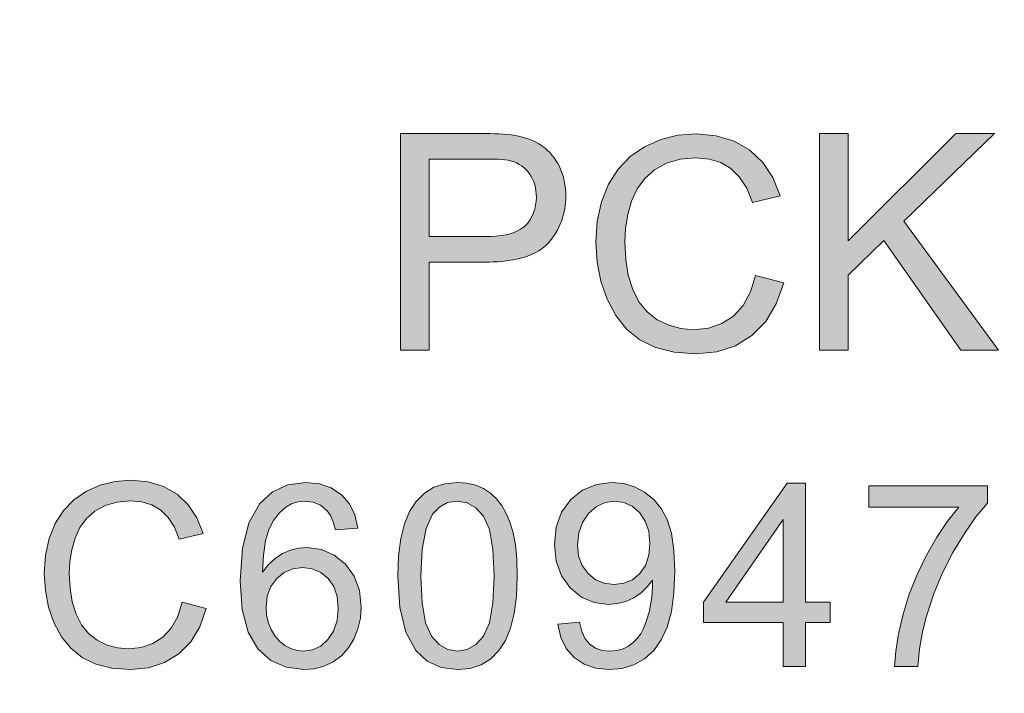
# Model space of a CAD drawing. Header units: inches. Extents: x 10161 to 10458, y -1741 to -1531.
# Tile 8 of 15: x 10329.58 to 10335.49, y -1628.66 to -1624.62. Entities that reach past the tile are written whole.
import ezdxf

# ---------------------------------------------------------------- set-up
doc = ezdxf.new("R2010")
doc.units = ezdxf.units.IN
doc.header["$MEASUREMENT"] = 0
doc.layers.add('66', color=1, linetype='Continuous', lineweight=13)
doc.layers.add('尺寸线', color=3, linetype='Continuous', lineweight=13)
doc.styles.add('romans-高2.5', font='romans.shx', dxfattribs={"width": 0.8, "height": 2.5})
doc.dimstyles.new('A4_0.5-Rev.1.1', dxfattribs={"dimtxt": 2.5, "dimasz": 2.5, "dimexe": 1, "dimexo": 0.3, "dimgap": 1, "dimtad": 1, "dimzin": 1, "dimdsep": 46, "dimtxsty": 'romans-高2.5', "dimcen": 1, "dimclrd": 256, "dimclre": 256, "dimclrt": 256, "dimadec": 1, "dimazin": 0, "dimtfac": 1, "dimtmove": 0, "dimatfit": 3, "dimfxl": 1, "dimtolj": 1, "dimtzin": 0, "dimlwd": -1, "dimlwe": -1, "dimarcsym": 0})

# ---------------------------------------------------------------- blocks, each defined once
blk = doc.blocks.new('*D5')
at = {"layer": 'Defpoints', "color": 0}
for p in [(10364.22, -1594.1121), (10308.22, -1650.1111), (10364.22, -1650.1111)]:
    blk.add_point(p, dxfattribs=at)
at = {"layer": '尺寸线'}
for p, q in [((10308.22, -1649.8111), (10308.22, -1593.1121)), ((10364.22, -1649.8111), (10364.22, -1593.1121)), ((10310.72, -1594.1121), (10361.72, -1594.1121))]:
    blk.add_line(p, q, dxfattribs=at)
for points in [[(10310.72, -1593.6954), (10310.72, -1594.5287), (10308.22, -1594.1121)], [(10361.72, -1593.6954), (10361.72, -1594.5287), (10364.22, -1594.1121)]]:
    blk.add_solid(points, dxfattribs=at)
at = {"layer": '尺寸线', "insert": (10335.1186, -1591.8621), "char_height": 2.5, "attachment_point": 5, "style": 'romans-高2.5'}
blk.add_mtext('\\A1;56.00', dxfattribs=at)

msp = doc.modelspace()

# ---------------------------------------------------------------- hatches: boundary and pattern name
at = {"layer": '66'}
h = msp.add_hatch(color=256, dxfattribs=at)
h.paths.add_polyline_path([(10339.1696, -1623.2855), (10339.0812, -1623.226), (10338.9671, -1623.1903), (10338.8274, -1623.1784), (10338.6877, -1623.1904), (10338.569, -1623.2264), (10338.4712, -1623.2864), (10338.3964, -1623.3649), (10338.3466, -1623.4556), (10338.3219, -1623.5589), (10338.3197, -1623.6188), (10338.3269, -1623.6735), (10338.3436, -1623.7229), (10338.3687, -1623.7666), (10338.401, -1623.8045), (10338.4405, -1623.8367), (10338.4924, -1623.8684), (10338.5619, -1623.9049), (10338.7321, -1623.9858), (10338.7905, -1624.0175), (10338.8234, -1624.041), (10338.8469, -1624.0697), (10338.8593, -1624.1023), (10338.8606, -1624.1388), (10338.8494, -1624.1809), (10338.8256, -1624.2187), (10338.7893, -1624.2523), (10338.7393, -1624.2783), (10338.6743, -1624.294), (10338.5943, -1624.2992), (10338.501, -1624.2915), (10338.4314, -1624.2685), (10338.3856, -1624.2299), (10338.3689, -1624.1929), (10338.3612, -1624.1382), (10338.3624, -1624.0658), (10338.1063, -1624.0792), (10338.1006, -1624.1628), (10338.1077, -1624.2397), (10338.1276, -1624.3098), (10338.1623, -1624.3718), (10338.2143, -1624.4239), (10338.2836, -1624.4663), (10338.3668, -1624.4976), (10338.4615, -1624.5163), (10338.5676, -1624.5226), (10338.7193, -1624.5091), (10338.8502, -1624.4684), (10338.9604, -1624.4006), (10339.0457, -1624.3139), (10339.1021, -1624.2159), (10339.1293, -1624.1067), (10339.1289, -1624.0196), (10339.1068, -1623.9437), (10339.0633, -1623.8788), (10339.0093, -1623.8346), (10338.9199, -1623.7824), (10338.712, -1623.6819), (10338.6516, -1623.6479), (10338.6142, -1623.62), (10338.5929, -1623.5936), (10338.5818, -1623.5628), (10338.5809, -1623.5277), (10338.5903, -1623.4903), (10338.6097, -1623.4576), (10338.6393, -1623.4293), (10338.6804, -1623.4076), (10338.7346, -1623.3946), (10338.802, -1623.3903), (10338.8703, -1623.3958), (10338.9251, -1623.4124), (10338.9665, -1623.4399), (10338.9954, -1623.4778), (10339.0126, -1623.5255), (10339.0181, -1623.5828), (10339.2758, -1623.5713), (10339.2672, -1623.4603), (10339.2318, -1623.3651)])
h.paths.add_polyline_path([(10340.5623, -1623.245), (10340.438, -1623.195), (10340.2894, -1623.1784), (10340.1728, -1623.1865), (10340.0631, -1623.2108), (10339.9602, -1623.2516), (10339.8655, -1623.3062), (10339.7802, -1623.3725), (10339.7043, -1623.4505), (10339.6379, -1623.5396), (10339.581, -1623.6387), (10339.5335, -1623.7477), (10339.505, -1623.8315), (10339.4843, -1623.9124), (10339.4717, -1623.9905), (10339.4683, -1624.0731), (10339.4763, -1624.1551), (10339.4958, -1624.2365), (10339.5296, -1624.3136), (10339.5802, -1624.3817), (10339.6476, -1624.4412), (10339.7314, -1624.4869), (10339.83, -1624.5143), (10339.9436, -1624.5235), (10340.0796, -1624.512), (10340.2085, -1624.4774), (10340.3305, -1624.4197), (10340.4421, -1624.3408), (10340.5405, -1624.2421), (10340.6258, -1624.1237), (10340.694, -1623.9939), (10340.7409, -1623.8612), (10340.7667, -1623.7253), (10340.7674, -1623.5714), (10340.7326, -1623.439), (10340.6623, -1623.3282)])
h.paths.add_polyline_path([(10340.2431, -1623.4018), (10340.3222, -1623.4115), (10340.3891, -1623.4406), (10340.4437, -1623.4892), (10340.4821, -1623.5547), (10340.5007, -1623.6349), (10340.4993, -1623.7299), (10340.4817, -1623.8224), (10340.4495, -1623.9165), (10340.4028, -1624.0123), (10340.3455, -1624.1009), (10340.2826, -1624.173), (10340.2137, -1624.2287), (10340.1418, -1624.2683), (10340.0698, -1624.2922), (10339.9978, -1624.3001), (10339.916, -1624.29), (10339.8478, -1624.2599), (10339.7933, -1624.2096), (10339.7551, -1624.1445), (10339.7362, -1624.0698), (10339.7365, -1623.9853), (10339.766, -1623.8438), (10339.8219, -1623.7102), (10339.904, -1623.5846), (10340.0054, -1623.483), (10340.1184, -1623.422)], flags=16)
h.paths.add_polyline_path([(10341.5175, -1623.2005), (10341.2675, -1623.2005), (10340.8516, -1624.5005), (10341.1007, -1624.5005), (10341.3804, -1623.627), (10341.6343, -1624.5005), (10341.8837, -1624.5005), (10342.2996, -1623.2005), (10342.0514, -1623.2005), (10341.7727, -1624.0704)])
h.paths.add_polyline_path([(10340.5759, -1625.3005), (10339.636, -1625.3004), (10339.6361, -1626.6004), (10340.6062, -1626.6004), (10340.6059, -1626.447), (10339.808, -1626.447), (10339.8077, -1626.0045), (10340.5272, -1626.0045), (10340.5271, -1625.852), (10339.808, -1625.852), (10339.8081, -1625.4539), (10340.5759, -1625.4539)])
edge = h.paths.add_edge_path()
edge.add_spline(control_points=[(10339.3744, -1625.499), (10339.3504, -1625.4503), (10339.3149, -1625.4046), (10339.2703, -1625.3737)], knot_values=[0, 0, 0, 0, 0.162916, 0.162916, 0.162916, 0.162916], degree=3, periodic=0)
edge.add_spline(control_points=[(10339.2703, -1625.3737), (10339.2232, -1625.3411), (10339.1661, -1625.3222), (10339.1096, -1625.3129)], knot_values=[0, 0, 0, 0, 0.171826, 0.171826, 0.171826, 0.171826], degree=3, periodic=0)
edge.add_spline(control_points=[(10339.1096, -1625.3129), (10339.0445, -1625.3013), (10338.9779, -1625.3005), (10338.9118, -1625.3005)], knot_values=[0, 0, 0, 0, 0.198108, 0.198108, 0.198108, 0.198108], degree=3, periodic=0)
edge.add_line((10338.9118, -1625.3005), (10338.4216, -1625.3005))
edge.add_line((10338.4216, -1625.3005), (10338.4216, -1626.6004))
edge.add_line((10338.4216, -1626.6004), (10338.5935, -1626.6004))
edge.add_line((10338.5935, -1626.6004), (10338.5935, -1626.072))
edge.add_line((10338.5935, -1626.072), (10338.9271, -1626.072))
edge.add_spline(control_points=[(10338.9271, -1626.072), (10339.0598, -1626.072), (10339.2183, -1626.0547), (10339.3084, -1625.9573)], knot_values=[0, 0, 0, 0, 0.398206, 0.398206, 0.398206, 0.398206], degree=3, periodic=0)
edge.add_spline(control_points=[(10339.3084, -1625.9573), (10339.3759, -1625.8836), (10339.4137, -1625.7765), (10339.4137, -1625.6766)], knot_values=[0, 0, 0, 0, 0.299808, 0.299808, 0.299808, 0.299808], degree=3, periodic=0)
edge.add_spline(control_points=[(10339.4137, -1625.6766), (10339.4137, -1625.616), (10339.401, -1625.5535), (10339.3744, -1625.499)], knot_values=[0, 0, 0, 0, 0.181872, 0.181872, 0.181872, 0.181872], degree=3, periodic=0)
h.paths.add_polyline_path([(10338.2234, -1626.0522), (10337.7348, -1626.0522), (10337.7348, -1626.2119), (10338.2234, -1626.2119)])
edge = h.paths.add_edge_path(flags=16)
edge.add_spline(control_points=[(10339.1664, -1625.8565), (10339.2132, -1625.8148), (10339.2364, -1625.7446), (10339.2364, -1625.6819)], knot_values=[0, 0, 0, 0, 0.188039, 0.188039, 0.188039, 0.188039], degree=3, periodic=0)
edge.add_spline(control_points=[(10339.2364, -1625.6819), (10339.2363, -1625.6333), (10339.2235, -1625.5815), (10339.1952, -1625.542)], knot_values=[0, 0, 0, 0, 0.145857, 0.145857, 0.145857, 0.145857], degree=3, periodic=0)
edge.add_spline(control_points=[(10339.1952, -1625.542), (10339.1695, -1625.5059), (10339.1293, -1625.4772), (10339.0866, -1625.4653)], knot_values=[0, 0, 0, 0, 0.133007, 0.133007, 0.133007, 0.133007], degree=3, periodic=0)
edge.add_spline(control_points=[(10339.0866, -1625.4653), (10339.0346, -1625.4522), (10338.9797, -1625.4539), (10338.9261, -1625.4539)], knot_values=[0, 0, 0, 0, 0.160843, 0.160843, 0.160843, 0.160843], degree=3, periodic=0)
edge.add_line((10338.9261, -1625.4539), (10338.5936, -1625.4539))
edge.add_line((10338.5936, -1625.4539), (10338.5935, -1625.9185))
edge.add_line((10338.5935, -1625.9185), (10338.9298, -1625.9184))
edge.add_spline(control_points=[(10338.9298, -1625.9184), (10339.0113, -1625.9184), (10339.1055, -1625.9107), (10339.1664, -1625.8565)], knot_values=[0, 0, 0, 0, 0.244644, 0.244644, 0.244644, 0.244644], degree=3, periodic=0)
h.paths.add_polyline_path([(10337.4142, -1625.3005), (10337.2838, -1625.3005), (10336.6905, -1626.1428), (10336.6906, -1626.2893), (10337.2545, -1626.2893), (10337.2545, -1626.6004), (10337.4143, -1626.6005), (10337.4143, -1626.2893), (10337.5898, -1626.2893), (10337.5898, -1626.1428), (10337.4143, -1626.1427)])
h.paths.add_polyline_path([(10337.2545, -1626.1428), (10336.8476, -1626.1428), (10337.2545, -1625.5568)], flags=17)
h.paths.add_polyline_path([(10336.0952, -1625.8271), (10336.22, -1625.7067), (10336.22, -1625.4877), (10335.7619, -1625.9451), (10335.762, -1625.3005), (10335.5898, -1625.3004), (10335.5897, -1626.6004), (10335.762, -1626.6004), (10335.762, -1626.1501), (10335.9749, -1625.9424), (10336.22, -1626.2911), (10336.22, -1625.9966)])
h.paths.add_polyline_path([(10336.6407, -1625.3006), (10336.4076, -1625.3004), (10336.22, -1625.4877), (10336.22, -1625.7067)])
h.paths.add_polyline_path([(10336.22, -1625.9966), (10336.22, -1626.2911), (10336.4375, -1626.6004), (10336.6645, -1626.6004)])
h.paths.add_polyline_path([(10334.8843, -1625.8271), (10335.4298, -1625.3006), (10335.1967, -1625.3004), (10334.5511, -1625.9451), (10334.5511, -1625.3005), (10334.379, -1625.3004), (10334.3789, -1626.6004), (10334.5511, -1626.6004), (10334.5511, -1626.1501), (10334.764, -1625.9424), (10335.2266, -1626.6004), (10335.4536, -1626.6004)])
h.paths.add_polyline_path([(10333.9604, -1625.4), (10333.8666, -1625.3458), (10333.7592, -1625.3133), (10333.6383, -1625.3025), (10333.5288, -1625.311), (10333.4257, -1625.3367), (10333.3289, -1625.3795), (10333.2422, -1625.4388), (10333.1699, -1625.514), (10333.112, -1625.6051), (10333.0697, -1625.7097), (10333.0443, -1625.8257), (10333.0359, -1625.9529), (10333.0434, -1626.0722), (10333.0659, -1626.1863), (10333.1033, -1626.2953), (10333.1551, -1626.3931), (10333.2207, -1626.4743), (10333.3001, -1626.5388), (10333.3948, -1626.5854), (10333.5066, -1626.6133), (10333.6356, -1626.6226), (10333.7618, -1626.6105), (10333.8743, -1626.5742), (10333.9732, -1626.5135), (10334.0557, -1626.4295), (10334.1194, -1626.3237), (10334.1642, -1626.196), (10333.9952, -1626.1533), (10333.9649, -1626.2518), (10333.9206, -1626.3329), (10333.862, -1626.3964), (10333.7916, -1626.4418), (10333.7116, -1626.469), (10333.6219, -1626.4781), (10333.5459, -1626.4715), (10333.4736, -1626.4515), (10333.405, -1626.4181), (10333.344, -1626.3711), (10333.2949, -1626.3106), (10333.2573, -1626.2365), (10333.231, -1626.1508), (10333.2153, -1626.0561), (10333.21, -1625.952), (10333.2145, -1625.8687), (10333.2279, -1625.787), (10333.2501, -1625.7071), (10333.2832, -1625.6331), (10333.3295, -1625.5699), (10333.3889, -1625.5174), (10333.4602, -1625.4783), (10333.5421, -1625.4548), (10333.6347, -1625.4469), (10333.7153, -1625.454), (10333.7861, -1625.4752), (10333.8472, -1625.5106), (10333.8991, -1625.5614), (10333.9421, -1625.629), (10333.9762, -1625.7136), (10334.1423, -1625.6744), (10334.0993, -1625.5652), (10334.0387, -1625.4738)])
h = msp.add_hatch(color=256, dxfattribs=at)
edge = h.paths.add_edge_path()
edge.add_spline(control_points=[(10332.8563, -1625.6766), (10332.8562, -1625.616), (10332.8435, -1625.5535), (10332.8169, -1625.499)], knot_values=[0, 0, 0, 0, 0.181872, 0.181872, 0.181872, 0.181872], degree=3, periodic=0)
edge.add_spline(control_points=[(10332.8169, -1625.499), (10332.7929, -1625.4503), (10332.7575, -1625.4046), (10332.7128, -1625.3737)], knot_values=[0, 0, 0, 0, 0.162916, 0.162916, 0.162916, 0.162916], degree=3, periodic=0)
edge.add_spline(control_points=[(10332.7128, -1625.3737), (10332.6657, -1625.3411), (10332.6086, -1625.3222), (10332.5521, -1625.3129)], knot_values=[0, 0, 0, 0, 0.171826, 0.171826, 0.171826, 0.171826], degree=3, periodic=0)
edge.add_spline(control_points=[(10332.5521, -1625.3129), (10332.4871, -1625.3013), (10332.4204, -1625.3005), (10332.3543, -1625.3005)], knot_values=[0, 0, 0, 0, 0.198108, 0.198108, 0.198108, 0.198108], degree=3, periodic=0)
edge.add_line((10332.3543, -1625.3005), (10331.8641, -1625.3005))
edge.add_line((10331.8641, -1625.3005), (10331.8641, -1626.6004))
edge.add_line((10331.8641, -1626.6004), (10332.036, -1626.6004))
edge.add_line((10332.036, -1626.6004), (10332.036, -1626.072))
edge.add_line((10332.036, -1626.072), (10332.3696, -1626.072))
edge.add_spline(control_points=[(10332.3696, -1626.072), (10332.5023, -1626.072), (10332.6608, -1626.0547), (10332.7509, -1625.9573)], knot_values=[0, 0, 0, 0, 0.398206, 0.398206, 0.398206, 0.398206], degree=3, periodic=0)
edge.add_spline(control_points=[(10332.7509, -1625.9573), (10332.8184, -1625.8836), (10332.8562, -1625.7765), (10332.8563, -1625.6766)], knot_values=[0, 0, 0, 0, 0.299808, 0.299808, 0.299808, 0.299808], degree=3, periodic=0)
edge = h.paths.add_edge_path(flags=16)
edge.add_line((10332.0361, -1625.4539), (10332.3686, -1625.4539))
edge.add_spline(control_points=[(10332.3686, -1625.4539), (10332.4222, -1625.4539), (10332.4771, -1625.4522), (10332.5291, -1625.4653)], knot_values=[0, 0, 0, 0, 0.160843, 0.160843, 0.160843, 0.160843], degree=3, periodic=0)
edge.add_spline(control_points=[(10332.5291, -1625.4653), (10332.5718, -1625.4772), (10332.612, -1625.5059), (10332.6377, -1625.542)], knot_values=[0, 0, 0, 0, 0.133007, 0.133007, 0.133007, 0.133007], degree=3, periodic=0)
edge.add_spline(control_points=[(10332.6377, -1625.542), (10332.666, -1625.5815), (10332.6788, -1625.6333), (10332.6789, -1625.6819)], knot_values=[0, 0, 0, 0, 0.145857, 0.145857, 0.145857, 0.145857], degree=3, periodic=0)
edge.add_spline(control_points=[(10332.6789, -1625.6819), (10332.6789, -1625.7446), (10332.6558, -1625.8148), (10332.609, -1625.8565)], knot_values=[0, 0, 0, 0, 0.188039, 0.188039, 0.188039, 0.188039], degree=3, periodic=0)
edge.add_spline(control_points=[(10332.609, -1625.8565), (10332.548, -1625.9107), (10332.4538, -1625.9184), (10332.3723, -1625.9184)], knot_values=[0, 0, 0, 0, 0.244644, 0.244644, 0.244644, 0.244644], degree=3, periodic=0)
edge.add_line((10332.3723, -1625.9184), (10332.036, -1625.9185))
edge.add_line((10332.036, -1625.9185), (10332.0361, -1625.4539))
h.paths.add_polyline_path([(10328.3154, -1627.4004), (10328.17, -1627.4004), (10328.17, -1628.5004), (10328.3154, -1628.5004)])
h.paths.add_polyline_path([(10329.4554, -1627.4004), (10328.6604, -1627.4004), (10328.6604, -1628.5004), (10329.481, -1628.5004), (10329.481, -1628.3706), (10328.8059, -1628.3706), (10328.8059, -1627.9962), (10329.4142, -1627.9962), (10329.4142, -1627.8671), (10328.8059, -1627.8671), (10328.8059, -1627.5303), (10329.4554, -1627.5303)])
h.paths.add_polyline_path([(10330.522, -1627.4658), (10330.4411, -1627.419), (10330.3486, -1627.3911), (10330.2444, -1627.3817), (10330.1501, -1627.3891), (10330.0613, -1627.4112), (10329.9779, -1627.4481), (10329.9032, -1627.4992), (10329.8409, -1627.564), (10329.791, -1627.6425), (10329.7545, -1627.7326), (10329.7327, -1627.8325), (10329.7254, -1627.9421), (10329.7319, -1628.0449), (10329.7513, -1628.1432), (10329.7835, -1628.2372), (10329.8282, -1628.3214), (10329.8847, -1628.3913), (10329.953, -1628.4469), (10330.0346, -1628.487), (10330.131, -1628.5111), (10330.2421, -1628.5191), (10330.3509, -1628.5087), (10330.4478, -1628.4774), (10330.533, -1628.4251), (10330.604, -1628.3527), (10330.659, -1628.2616), (10330.6976, -1628.1516), (10330.5519, -1628.1148), (10330.5259, -1628.1997), (10330.4877, -1628.2695), (10330.4372, -1628.3242), (10330.3765, -1628.3633), (10330.3076, -1628.3868), (10330.2303, -1628.3947), (10330.1648, -1628.3889), (10330.1026, -1628.3717), (10330.0434, -1628.3429), (10329.9909, -1628.3025), (10329.9485, -1628.2503), (10329.9162, -1628.1865), (10329.8935, -1628.1127), (10329.88, -1628.031), (10329.8754, -1627.9413), (10329.8793, -1627.8696), (10329.8908, -1627.7992), (10329.91, -1627.7303), (10329.9385, -1627.6666), (10329.9784, -1627.6122), (10330.0296, -1627.5669), (10330.091, -1627.5332), (10330.1615, -1627.5129), (10330.2413, -1627.5062), (10330.3108, -1627.5123), (10330.3718, -1627.5305), (10330.4244, -1627.561), (10330.4691, -1627.6048), (10330.5062, -1627.6631), (10330.5355, -1627.7359), (10330.6787, -1627.7021), (10330.6416, -1627.6081), (10330.5894, -1627.5294)])
h.paths.add_polyline_path([(10331.5086, -1627.4688), (10331.4481, -1627.4283), (10331.3772, -1627.4039), (10331.2961, -1627.3958), (10331.1879, -1627.4099), (10331.0956, -1627.452), (10331.0193, -1627.5221), (10330.9538, -1627.6379), (10330.9146, -1627.7925), (10330.9015, -1627.9857), (10330.9133, -1628.1578), (10330.9488, -1628.2943), (10331.008, -1628.3949), (10331.0859, -1628.464), (10331.1776, -1628.5054), (10331.2833, -1628.5191), (10331.347, -1628.5139), (10331.4059, -1628.4982), (10331.4602, -1628.472), (10331.5085, -1628.4358), (10331.5494, -1628.3904), (10331.5829, -1628.3358), (10331.6077, -1628.2748), (10331.6226, -1628.2106), (10331.6277, -1628.1432), (10331.6171, -1628.0446), (10331.5854, -1627.959), (10331.5327, -1627.8863), (10331.465, -1627.831), (10331.3884, -1627.7979), (10331.3027, -1627.7869), (10331.252, -1627.7909), (10331.2027, -1627.8029), (10331.155, -1627.8228), (10331.1104, -1627.8511), (10331.0706, -1627.8879), (10331.0357, -1627.9332), (10331.0406, -1627.8315), (10331.0534, -1627.7467), (10331.0738, -1627.6788), (10331.1014, -1627.6241), (10331.135, -1627.5789), (10331.1745, -1627.5431), (10331.2087, -1627.523), (10331.2464, -1627.511), (10331.2876, -1627.507), (10331.3383, -1627.5134), (10331.3834, -1627.5327), (10331.4228, -1627.5649), (10331.4431, -1627.5936), (10331.4601, -1627.6322), (10331.4738, -1627.6804), (10331.6079, -1627.6699), (10331.5896, -1627.5905), (10331.5565, -1627.5234)])
h.paths.add_polyline_path([(10331.2178, -1627.9135), (10331.2759, -1627.9063), (10331.3338, -1627.9135), (10331.3848, -1627.9354), (10331.4287, -1627.9718), (10331.4624, -1628.021), (10331.4827, -1628.0809), (10331.4894, -1628.1516), (10331.4826, -1628.225), (10331.4621, -1628.2875), (10331.428, -1628.3391), (10331.3843, -1628.3775), (10331.3354, -1628.4006), (10331.281, -1628.4082), (10331.2426, -1628.4045), (10331.2053, -1628.3933), (10331.1691, -1628.3747), (10331.1363, -1628.3491), (10331.1087, -1628.3167), (10331.0864, -1628.2776), (10331.0699, -1628.2344), (10331.06, -1628.1899), (10331.0567, -1628.1439), (10331.0638, -1628.0775), (10331.085, -1628.0201), (10331.1204, -1627.9718), (10331.166, -1627.9354)], flags=16)
h.paths.add_polyline_path([(10332.4397, -1627.4931), (10332.403, -1627.4588), (10332.3611, -1627.4317), (10332.3141, -1627.4118), (10332.2623, -1627.3998), (10332.2056, -1627.3958), (10332.1303, -1627.403), (10332.064, -1627.4245), (10332.0067, -1627.4604), (10331.9582, -1627.5095), (10331.9184, -1627.5707), (10331.8874, -1627.644), (10331.865, -1627.7317), (10331.8516, -1627.8364), (10331.8472, -1627.958), (10331.8593, -1628.1454), (10331.8956, -1628.2945), (10331.956, -1628.4052), (10332.024, -1628.4685), (10332.1072, -1628.5065), (10332.2056, -1628.5191), (10332.2816, -1628.512), (10332.3483, -1628.4904), (10332.4056, -1628.4543), (10332.454, -1628.4051), (10332.4937, -1628.3438), (10332.5247, -1628.2705), (10332.5467, -1628.1828), (10332.5599, -1628.0787), (10332.5644, -1627.958), (10332.5616, -1627.8564), (10332.5534, -1627.7698), (10332.5395, -1627.6981), (10332.521, -1627.637), (10332.4983, -1627.5825), (10332.4714, -1627.5344)])
h.paths.add_polyline_path([(10332.1464, -1627.5165), (10332.2044, -1627.5077), (10332.2639, -1627.5177), (10332.3164, -1627.5474), (10332.3621, -1627.5971), (10332.3973, -1627.6769), (10332.4185, -1627.7972), (10332.4256, -1627.958), (10332.4185, -1628.1181), (10332.3973, -1628.2381), (10332.3621, -1628.3181), (10332.3166, -1628.3681), (10332.2645, -1628.3982), (10332.2056, -1628.4082), (10332.147, -1628.3983), (10332.095, -1628.3684), (10332.0495, -1628.3186), (10332.0142, -1628.2386), (10331.993, -1628.1184), (10331.986, -1627.958), (10331.9937, -1627.7963), (10332.017, -1627.6725), (10332.0556, -1627.5866), (10332.0969, -1627.5428)], flags=16)
h.paths.add_polyline_path([(10333.3835, -1627.4977), (10333.329, -1627.4537), (10333.2676, -1627.4216), (10333.2023, -1627.4023), (10333.1329, -1627.3958), (10333.0394, -1627.4072), (10332.9569, -1627.4413), (10332.8855, -1627.498), (10332.8308, -1627.5733), (10332.7979, -1627.6631), (10332.787, -1627.7674), (10332.7975, -1627.8685), (10332.829, -1627.9554), (10332.8815, -1628.0284), (10332.9491, -1628.0835), (10333.0262, -1628.1165), (10333.1127, -1628.1275), (10333.1657, -1628.1231), (10333.2164, -1628.1097), (10333.2645, -1628.0873), (10333.3078, -1628.0579), (10333.3447, -1628.023), (10333.3751, -1627.9828), (10333.3757, -1627.9991), (10333.3759, -1628.0097), (10333.3736, -1628.0655), (10333.3668, -1628.1205), (10333.3556, -1628.1749), (10333.341, -1628.2251), (10333.3243, -1628.268), (10333.3052, -1628.3035), (10333.2834, -1628.3331), (10333.2578, -1628.3585), (10333.2284, -1628.3796), (10333.1954, -1628.3955), (10333.1591, -1628.4051), (10333.1193, -1628.4082), (10333.0737, -1628.4036), (10333.0339, -1628.3899), (10333, -1628.367), (10332.9723, -1628.3338), (10332.9514, -1628.2895), (10332.937, -1628.2341), (10332.8072, -1628.2461), (10332.8255, -1628.3262), (10332.8582, -1628.3933), (10332.9055, -1628.4474), (10332.9653, -1628.4873), (10333.0355, -1628.5112), (10333.1163, -1628.5191), (10333.1939, -1628.5119), (10333.2645, -1628.4901), (10333.3283, -1628.4538), (10333.3835, -1628.4037), (10333.4289, -1628.3404), (10333.4645, -1628.2638), (10333.4898, -1628.1708), (10333.505, -1628.0589), (10333.51, -1627.928), (10333.5049, -1627.8035), (10333.4896, -1627.7003), (10333.464, -1627.6184), (10333.4285, -1627.5526)])
h.paths.add_polyline_path([(10333.0397, -1627.5405), (10333.0919, -1627.5159), (10333.1493, -1627.5077), (10333.2045, -1627.5153), (10333.2541, -1627.5381), (10333.2983, -1627.5761), (10333.3326, -1627.6269), (10333.3532, -1627.6884), (10333.36, -1627.7605), (10333.3533, -1627.8325), (10333.3332, -1627.8932), (10333.2996, -1627.9426), (10333.2557, -1627.9791), (10333.2043, -1628.0009), (10333.1454, -1628.0082), (10333.0868, -1628.0009), (10333.0348, -1627.9791), (10332.9893, -1627.9426), (10332.954, -1627.8945), (10332.9328, -1627.8376), (10332.9258, -1627.7718), (10332.9332, -1627.6987), (10332.9555, -1627.6352), (10332.9926, -1627.5813)], flags=16)
h.paths.add_polyline_path([(10334.2946, -1627.4004), (10334.1843, -1627.4004), (10333.6825, -1628.1132), (10333.6825, -1628.2372), (10334.1595, -1628.2372), (10334.1595, -1628.5004), (10334.2946, -1628.5004), (10334.2946, -1628.2372), (10334.4432, -1628.2372), (10334.4432, -1628.1132), (10334.2946, -1628.1132)])
h.paths.add_polyline_path([(10334.1595, -1627.6174), (10334.1595, -1628.1132), (10333.8153, -1628.1132)], flags=16)
h.paths.add_polyline_path([(10335.3873, -1627.4148), (10334.6755, -1627.4148), (10334.6755, -1627.5446), (10335.2142, -1627.5446), (10335.1469, -1627.6285), (10335.0823, -1627.7244), (10335.0201, -1627.8322), (10334.9641, -1627.9475), (10334.9175, -1628.0657), (10334.8803, -1628.1867), (10334.853, -1628.3033), (10334.836, -1628.4079), (10334.8294, -1628.5004), (10334.9682, -1628.5004), (10334.9788, -1628.3938), (10334.996, -1628.293), (10335.0199, -1628.198), (10335.0625, -1628.0687), (10335.1156, -1627.9416), (10335.1791, -1627.8169), (10335.2482, -1627.7016), (10335.3176, -1627.6025), (10335.3873, -1627.5198)])
h.paths.add_polyline_path([(10336.9248, -1627.4148), (10336.22, -1627.4148), (10336.22, -1627.5446), (10336.7517, -1627.5446), (10336.6844, -1627.6285), (10336.6198, -1627.7244), (10336.5576, -1627.8322), (10336.5016, -1627.9475), (10336.455, -1628.0657), (10336.4178, -1628.1867), (10336.3905, -1628.3033), (10336.3735, -1628.4079), (10336.3669, -1628.5004), (10336.5057, -1628.5004), (10336.5163, -1628.3938), (10336.5336, -1628.293), (10336.5574, -1628.198), (10336.6, -1628.0687), (10336.6531, -1627.9416), (10336.7166, -1627.8169), (10336.7857, -1627.7016), (10336.8551, -1627.6025), (10336.9248, -1627.5198)])
h.paths.add_polyline_path([(10336.22, -1627.4148), (10336.213, -1627.4148), (10336.213, -1627.5446), (10336.22, -1627.5446)])
h.paths.add_polyline_path([(10336.007, -1628.0344), (10335.5912, -1628.0344), (10335.5912, -1628.1703), (10336.007, -1628.1703)])
h.paths.add_polyline_path([(10337.5445, -1628.0344), (10337.1287, -1628.0344), (10337.1287, -1628.1703), (10337.5445, -1628.1703)])
h.paths.add_polyline_path([(10338.3777, -1627.4837), (10338.3089, -1627.435), (10338.2254, -1627.4056), (10338.1272, -1627.3958), (10338.0297, -1627.4049), (10337.9464, -1627.432), (10337.8772, -1627.4773), (10337.824, -1627.5398), (10337.7882, -1627.6187), (10337.7699, -1627.7142), (10337.9087, -1627.7283), (10337.9156, -1627.6643), (10337.9354, -1627.6104), (10337.9681, -1627.5664), (10338.0114, -1627.5338), (10338.0634, -1627.5143), (10338.1241, -1627.5078), (10338.1817, -1627.5139), (10338.2317, -1627.5323), (10338.2739, -1627.5628), (10338.3058, -1627.6024), (10338.3249, -1627.6476), (10338.3313, -1627.6983), (10338.3243, -1627.7504), (10338.3033, -1627.8045), (10338.2683, -1627.8607), (10338.2133, -1627.9248), (10338.1325, -1628.0025), (10338.0258, -1628.0937), (10337.9549, -1628.1543), (10337.896, -1628.2098), (10337.8491, -1628.2602), (10337.812, -1628.3086), (10337.7824, -1628.3573), (10337.7602, -1628.4067), (10337.7508, -1628.4371), (10337.7456, -1628.4683), (10337.7445, -1628.5004), (10338.4717, -1628.5004), (10338.4717, -1628.3706), (10337.932, -1628.3706), (10337.9484, -1628.3461), (10337.9674, -1628.3218), (10337.9891, -1628.2976), (10338.0218, -1628.266), (10338.0738, -1628.2198), (10338.1451, -1628.1591), (10338.233, -1628.0829), (10338.3024, -1628.0184), (10338.3533, -1627.9654), (10338.3911, -1627.9192), (10338.421, -1627.8745), (10338.443, -1627.8312), (10338.4581, -1627.7885), (10338.4671, -1627.7452), (10338.4701, -1627.7014), (10338.4599, -1627.6195), (10338.4291, -1627.547)])

# ---------------------------------------------------------------- linework, layer by layer
for p, q in [((10332.3543, -1625.3005), (10331.8641, -1625.3005)), ((10331.8641, -1625.3005), (10331.8641, -1626.6004)), ((10333.4257, -1625.3367), (10333.5288, -1625.311)), ((10333.5288, -1625.311), (10333.6383, -1625.3025)), ((10333.6383, -1625.3025), (10333.7592, -1625.3133)), ((10333.7592, -1625.3133), (10333.8666, -1625.3458)), ((10334.379, -1625.3004), (10334.3789, -1626.6004)), ((10334.5511, -1625.3005), (10334.379, -1625.3004)), ((10335.1967, -1625.3004), (10334.5511, -1625.9451)), ((10334.5511, -1625.9451), (10334.5511, -1625.3005)), ((10334.8843, -1625.8271), (10335.4298, -1625.3006)), ((10335.4298, -1625.3006), (10335.1967, -1625.3004)), ((10333.3289, -1625.3795), (10333.4257, -1625.3367)), ((10333.8666, -1625.3458), (10333.9604, -1625.4)), ((10333.2422, -1625.4388), (10333.3289, -1625.3795)), ((10333.9604, -1625.4), (10334.0387, -1625.4738)), ((10332.036, -1625.9185), (10332.0361, -1625.4539)), ((10332.0361, -1625.4539), (10332.3686, -1625.4539)), ((10333.1699, -1625.514), (10333.2422, -1625.4388)), ((10333.4602, -1625.4783), (10333.3889, -1625.5174)), ((10333.5421, -1625.4548), (10333.4602, -1625.4783)), ((10333.6347, -1625.4469), (10333.5421, -1625.4548)), ((10333.7153, -1625.454), (10333.6347, -1625.4469)), ((10333.7861, -1625.4752), (10333.7153, -1625.454)), ((10333.8472, -1625.5106), (10333.7861, -1625.4752)), ((10334.0387, -1625.4738), (10334.0993, -1625.5652)), ((10333.112, -1625.6051), (10333.1699, -1625.514)), ((10333.3889, -1625.5174), (10333.3295, -1625.5699)), ((10333.8991, -1625.5614), (10333.8472, -1625.5106)), ((10333.0697, -1625.7097), (10333.112, -1625.6051)), ((10333.3295, -1625.5699), (10333.2832, -1625.6331)), ((10333.9421, -1625.629), (10333.8991, -1625.5614)), ((10334.0993, -1625.5652), (10334.1423, -1625.6744)), ((10333.2832, -1625.6331), (10333.2501, -1625.7071)), ((10333.9762, -1625.7136), (10333.9421, -1625.629)), ((10333.0443, -1625.8257), (10333.0697, -1625.7097)), ((10333.2501, -1625.7071), (10333.2279, -1625.787)), ((10334.1423, -1625.6744), (10333.9762, -1625.7136)), ((10333.0359, -1625.9529), (10333.0443, -1625.8257)), ((10333.2279, -1625.787), (10333.2145, -1625.8687)), ((10335.4536, -1626.6004), (10334.8843, -1625.8271)), ((10333.2145, -1625.8687), (10333.21, -1625.952)), ((10332.3723, -1625.9184), (10332.036, -1625.9185)), ((10333.0434, -1626.0722), (10333.0359, -1625.9529)), ((10333.21, -1625.952), (10333.2153, -1626.0561)), ((10334.5511, -1626.1501), (10334.764, -1625.9424)), ((10334.764, -1625.9424), (10335.2266, -1626.6004)), ((10332.036, -1626.072), (10332.3696, -1626.072)), ((10332.036, -1626.6004), (10332.036, -1626.072)), ((10333.0659, -1626.1863), (10333.0434, -1626.0722)), ((10333.2153, -1626.0561), (10333.231, -1626.1508)), ((10333.1033, -1626.2953), (10333.0659, -1626.1863)), ((10333.231, -1626.1508), (10333.2573, -1626.2365)), ((10333.9649, -1626.2518), (10333.9952, -1626.1533)), ((10333.9952, -1626.1533), (10334.1642, -1626.196)), ((10334.1642, -1626.196), (10334.1194, -1626.3237)), ((10334.5511, -1626.6004), (10334.5511, -1626.1501)), ((10333.2573, -1626.2365), (10333.2949, -1626.3106)), ((10333.9206, -1626.3329), (10333.9649, -1626.2518)), ((10333.1551, -1626.3931), (10333.1033, -1626.2953)), ((10333.2949, -1626.3106), (10333.344, -1626.3711)), ((10333.344, -1626.3711), (10333.405, -1626.4181)), ((10333.862, -1626.3964), (10333.9206, -1626.3329)), ((10334.1194, -1626.3237), (10334.0557, -1626.4295)), ((10333.2207, -1626.4743), (10333.1551, -1626.3931)), ((10333.405, -1626.4181), (10333.4736, -1626.4515)), ((10333.7916, -1626.4418), (10333.862, -1626.3964)), ((10334.0557, -1626.4295), (10333.9732, -1626.5135)), ((10333.3001, -1626.5388), (10333.2207, -1626.4743)), ((10333.4736, -1626.4515), (10333.5459, -1626.4715)), ((10333.5459, -1626.4715), (10333.6219, -1626.4781)), ((10333.6219, -1626.4781), (10333.7116, -1626.469)), ((10333.7116, -1626.469), (10333.7916, -1626.4418)), ((10333.3948, -1626.5854), (10333.3001, -1626.5388)), ((10333.9732, -1626.5135), (10333.8743, -1626.5742)), ((10331.8641, -1626.6004), (10332.036, -1626.6004)), ((10333.5066, -1626.6133), (10333.3948, -1626.5854)), ((10333.6356, -1626.6226), (10333.5066, -1626.6133)), ((10333.7618, -1626.6105), (10333.6356, -1626.6226)), ((10333.8743, -1626.5742), (10333.7618, -1626.6105)), ((10334.3789, -1626.6004), (10334.5511, -1626.6004)), ((10335.2266, -1626.6004), (10335.4536, -1626.6004)), ((10330.1501, -1627.3891), (10330.2444, -1627.3817)), ((10330.2444, -1627.3817), (10330.3486, -1627.3911)), ((10329.9779, -1627.4481), (10330.0613, -1627.4112)), ((10330.0613, -1627.4112), (10330.1501, -1627.3891)), ((10330.3486, -1627.3911), (10330.4411, -1627.419)), ((10330.4411, -1627.419), (10330.522, -1627.4658)), ((10331.0956, -1627.452), (10331.1879, -1627.4099)), ((10331.1879, -1627.4099), (10331.2961, -1627.3958)), ((10331.2961, -1627.3958), (10331.3772, -1627.4039)), ((10331.3772, -1627.4039), (10331.4481, -1627.4283)), ((10331.4481, -1627.4283), (10331.5086, -1627.4688)), ((10332.0067, -1627.4604), (10332.064, -1627.4245)), ((10332.064, -1627.4245), (10332.1303, -1627.403)), ((10332.1303, -1627.403), (10332.2056, -1627.3958)), ((10332.2056, -1627.3958), (10332.2623, -1627.3998)), ((10332.2623, -1627.3998), (10332.3141, -1627.4118)), ((10332.3141, -1627.4118), (10332.3611, -1627.4317)), ((10332.3611, -1627.4317), (10332.403, -1627.4588)), ((10332.8855, -1627.498), (10332.9569, -1627.4413)), ((10332.9569, -1627.4413), (10333.0394, -1627.4072)), ((10333.0394, -1627.4072), (10333.1329, -1627.3958)), ((10333.1329, -1627.3958), (10333.2023, -1627.4023)), ((10333.2023, -1627.4023), (10333.2676, -1627.4216)), ((10333.2676, -1627.4216), (10333.329, -1627.4537)), ((10333.6825, -1628.1132), (10334.1843, -1627.4004)), ((10334.1843, -1627.4004), (10334.2946, -1627.4004)), ((10334.2946, -1627.4004), (10334.2946, -1628.1132)), ((10334.6755, -1627.4148), (10335.3873, -1627.4148)), ((10334.6755, -1627.5446), (10334.6755, -1627.4148)), ((10335.3873, -1627.4148), (10335.3873, -1627.5198)), ((10329.8409, -1627.564), (10329.9032, -1627.4992)), ((10329.9032, -1627.4992), (10329.9779, -1627.4481)), ((10330.522, -1627.4658), (10330.5894, -1627.5294)), ((10331.0193, -1627.5221), (10331.0956, -1627.452)), ((10331.5086, -1627.4688), (10331.5565, -1627.5234)), ((10331.9582, -1627.5095), (10332.0067, -1627.4604)), ((10332.403, -1627.4588), (10332.4397, -1627.4931)), ((10332.4397, -1627.4931), (10332.4714, -1627.5344)), ((10332.8308, -1627.5733), (10332.8855, -1627.498)), ((10333.329, -1627.4537), (10333.3835, -1627.4977)), ((10333.3835, -1627.4977), (10333.4285, -1627.5526)), ((10330.091, -1627.5332), (10330.0296, -1627.5669)), ((10330.1615, -1627.5129), (10330.091, -1627.5332)), ((10330.2413, -1627.5062), (10330.1615, -1627.5129)), ((10330.3108, -1627.5123), (10330.2413, -1627.5062)), ((10330.3718, -1627.5305), (10330.3108, -1627.5123)), ((10330.4244, -1627.561), (10330.3718, -1627.5305)), ((10330.5894, -1627.5294), (10330.6416, -1627.6081)), ((10330.9538, -1627.6379), (10331.0193, -1627.5221)), ((10331.1745, -1627.5431), (10331.135, -1627.5789)), ((10331.2087, -1627.523), (10331.1745, -1627.5431)), ((10331.2464, -1627.511), (10331.2087, -1627.523)), ((10331.2876, -1627.507), (10331.2464, -1627.511)), ((10331.3383, -1627.5134), (10331.2876, -1627.507)), ((10331.3834, -1627.5327), (10331.3383, -1627.5134)), ((10331.4228, -1627.5649), (10331.3834, -1627.5327)), ((10331.5565, -1627.5234), (10331.5896, -1627.5905)), ((10331.9184, -1627.5707), (10331.9582, -1627.5095)), ((10332.0969, -1627.5428), (10332.0556, -1627.5866)), ((10332.1464, -1627.5165), (10332.0969, -1627.5428)), ((10332.2044, -1627.5077), (10332.1464, -1627.5165)), ((10332.2639, -1627.5177), (10332.2044, -1627.5077)), ((10332.3164, -1627.5474), (10332.2639, -1627.5177)), ((10332.3621, -1627.5971), (10332.3164, -1627.5474)), ((10332.4714, -1627.5344), (10332.4983, -1627.5825)), ((10333.0397, -1627.5405), (10332.9926, -1627.5813)), ((10333.0919, -1627.5159), (10333.0397, -1627.5405)), ((10333.1493, -1627.5077), (10333.0919, -1627.5159)), ((10333.2045, -1627.5153), (10333.1493, -1627.5077)), ((10333.2541, -1627.5381), (10333.2045, -1627.5153)), ((10333.2983, -1627.5761), (10333.2541, -1627.5381)), ((10333.4285, -1627.5526), (10333.464, -1627.6184)), ((10335.2142, -1627.5446), (10334.6755, -1627.5446)), ((10335.1469, -1627.6285), (10335.2142, -1627.5446)), ((10335.3873, -1627.5198), (10335.3176, -1627.6025)), ((10329.791, -1627.6425), (10329.8409, -1627.564)), ((10329.9784, -1627.6122), (10329.9385, -1627.6666)), ((10330.0296, -1627.5669), (10329.9784, -1627.6122)), ((10330.4691, -1627.6048), (10330.4244, -1627.561)), ((10330.5062, -1627.6631), (10330.4691, -1627.6048)), ((10330.6416, -1627.6081), (10330.6787, -1627.7021)), ((10331.135, -1627.5789), (10331.1014, -1627.6241)), ((10331.4431, -1627.5936), (10331.4228, -1627.5649)), ((10331.4601, -1627.6322), (10331.4431, -1627.5936)), ((10331.5896, -1627.5905), (10331.6079, -1627.6699)), ((10331.8874, -1627.644), (10331.9184, -1627.5707)), ((10332.0556, -1627.5866), (10332.017, -1627.6725)), ((10332.3973, -1627.6769), (10332.3621, -1627.5971)), ((10332.4983, -1627.5825), (10332.521, -1627.637)), ((10332.7979, -1627.6631), (10332.8308, -1627.5733)), ((10332.9926, -1627.5813), (10332.9555, -1627.6352)), ((10333.3326, -1627.6269), (10333.2983, -1627.5761)), ((10333.464, -1627.6184), (10333.4896, -1627.7003)), ((10334.1595, -1627.6174), (10333.8153, -1628.1132)), ((10334.1595, -1627.6174), (10333.8153, -1628.1132)), ((10334.1595, -1628.1132), (10334.1595, -1627.6174)), ((10334.1595, -1628.1132), (10334.1595, -1627.6174)), ((10335.3176, -1627.6025), (10335.2482, -1627.7016)), ((10329.7545, -1627.7326), (10329.791, -1627.6425)), ((10329.9385, -1627.6666), (10329.91, -1627.7303)), ((10330.5355, -1627.7359), (10330.5062, -1627.6631)), ((10330.9146, -1627.7925), (10330.9538, -1627.6379)), ((10331.1014, -1627.6241), (10331.0738, -1627.6788)), ((10331.4738, -1627.6804), (10331.4601, -1627.6322)), ((10331.6079, -1627.6699), (10331.4738, -1627.6804)), ((10331.865, -1627.7317), (10331.8874, -1627.644)), ((10332.017, -1627.6725), (10331.9937, -1627.7963)), ((10332.4185, -1627.7972), (10332.3973, -1627.6769)), ((10332.521, -1627.637), (10332.5395, -1627.6981)), ((10332.787, -1627.7674), (10332.7979, -1627.6631)), ((10332.9555, -1627.6352), (10332.9332, -1627.6987)), ((10333.3532, -1627.6884), (10333.3326, -1627.6269)), ((10335.0823, -1627.7244), (10335.1469, -1627.6285)), ((10329.7327, -1627.8325), (10329.7545, -1627.7326)), ((10329.91, -1627.7303), (10329.8908, -1627.7992)), ((10330.6787, -1627.7021), (10330.5355, -1627.7359)), ((10331.0738, -1627.6788), (10331.0534, -1627.7467)), ((10331.8516, -1627.8364), (10331.865, -1627.7317)), ((10332.5395, -1627.6981), (10332.5534, -1627.7698)), ((10332.9332, -1627.6987), (10332.9258, -1627.7718)), ((10333.36, -1627.7605), (10333.3532, -1627.6884)), ((10333.4896, -1627.7003), (10333.5049, -1627.8035)), ((10335.0201, -1627.8322), (10335.0823, -1627.7244)), ((10335.2482, -1627.7016), (10335.1791, -1627.8169)), ((10330.9015, -1627.9857), (10330.9146, -1627.7925)), ((10331.0534, -1627.7467), (10331.0406, -1627.8315)), ((10331.2027, -1627.8029), (10331.252, -1627.7909)), ((10331.252, -1627.7909), (10331.3027, -1627.7869)), ((10331.3027, -1627.7869), (10331.3884, -1627.7979)), ((10332.5534, -1627.7698), (10332.5616, -1627.8564)), ((10332.7975, -1627.8685), (10332.787, -1627.7674)), ((10332.9258, -1627.7718), (10332.9328, -1627.8376)), ((10333.3533, -1627.8325), (10333.36, -1627.7605)), ((10329.7254, -1627.9421), (10329.7327, -1627.8325)), ((10329.8908, -1627.7992), (10329.8793, -1627.8696)), ((10331.0406, -1627.8315), (10331.0357, -1627.9332)), ((10331.0706, -1627.8879), (10331.1104, -1627.8511)), ((10331.1104, -1627.8511), (10331.155, -1627.8228)), ((10331.155, -1627.8228), (10331.2027, -1627.8029)), ((10331.3884, -1627.7979), (10331.465, -1627.831)), ((10331.465, -1627.831), (10331.5327, -1627.8863)), ((10331.8472, -1627.958), (10331.8516, -1627.8364)), ((10331.9937, -1627.7963), (10331.986, -1627.958)), ((10332.4256, -1627.958), (10332.4185, -1627.7972)), ((10332.9328, -1627.8376), (10332.954, -1627.8945)), ((10333.3332, -1627.8932), (10333.3533, -1627.8325)), ((10333.5049, -1627.8035), (10333.51, -1627.928)), ((10334.9641, -1627.9475), (10335.0201, -1627.8322)), ((10335.1791, -1627.8169), (10335.1156, -1627.9416)), ((10329.8793, -1627.8696), (10329.8754, -1627.9413)), ((10331.0357, -1627.9332), (10331.0706, -1627.8879)), ((10331.2178, -1627.9135), (10331.166, -1627.9354)), ((10331.2759, -1627.9063), (10331.2178, -1627.9135)), ((10331.3338, -1627.9135), (10331.2759, -1627.9063)), ((10331.3848, -1627.9354), (10331.3338, -1627.9135)), ((10331.5327, -1627.8863), (10331.5854, -1627.959)), ((10332.5616, -1627.8564), (10332.5644, -1627.958)), ((10332.829, -1627.9554), (10332.7975, -1627.8685)), ((10332.954, -1627.8945), (10332.9893, -1627.9426)), ((10333.2996, -1627.9426), (10333.3332, -1627.8932)), ((10329.7319, -1628.0449), (10329.7254, -1627.9421)), ((10329.8754, -1627.9413), (10329.88, -1628.031)), ((10331.1204, -1627.9718), (10331.085, -1628.0201)), ((10331.166, -1627.9354), (10331.1204, -1627.9718)), ((10331.4287, -1627.9718), (10331.3848, -1627.9354)), ((10331.4624, -1628.021), (10331.4287, -1627.9718)), ((10331.5854, -1627.959), (10331.6171, -1628.0446)), ((10331.8593, -1628.1454), (10331.8472, -1627.958)), ((10331.986, -1627.958), (10331.993, -1628.1184)), ((10332.4185, -1628.1181), (10332.4256, -1627.958)), ((10332.5644, -1627.958), (10332.5599, -1628.0787)), ((10332.8815, -1628.0284), (10332.829, -1627.9554)), ((10332.9893, -1627.9426), (10333.0348, -1627.9791)), ((10333.2557, -1627.9791), (10333.2996, -1627.9426)), ((10333.51, -1627.928), (10333.505, -1628.0589)), ((10334.9175, -1628.0657), (10334.9641, -1627.9475)), ((10335.1156, -1627.9416), (10335.0625, -1628.0687)), ((10329.88, -1628.031), (10329.8935, -1628.1127)), ((10330.9133, -1628.1578), (10330.9015, -1627.9857)), ((10331.085, -1628.0201), (10331.0638, -1628.0775)), ((10331.4827, -1628.0809), (10331.4624, -1628.021)), ((10332.9491, -1628.0835), (10332.8815, -1628.0284)), ((10333.0348, -1627.9791), (10333.0868, -1628.0009)), ((10333.0868, -1628.0009), (10333.1454, -1628.0082)), ((10333.1454, -1628.0082), (10333.2043, -1628.0009)), ((10333.2043, -1628.0009), (10333.2557, -1627.9791)), ((10333.3447, -1628.023), (10333.3078, -1628.0579)), ((10333.3751, -1627.9828), (10333.3447, -1628.023)), ((10333.3736, -1628.0655), (10333.3759, -1628.0097)), ((10333.3755, -1627.9937), (10333.3751, -1627.9828)), ((10333.3758, -1628.0028), (10333.3755, -1627.9937)), ((10333.3759, -1628.0097), (10333.3758, -1628.0028)), ((10329.7513, -1628.1432), (10329.7319, -1628.0449)), ((10331.0638, -1628.0775), (10331.0567, -1628.1439)), ((10331.4894, -1628.1516), (10331.4827, -1628.0809)), ((10331.6171, -1628.0446), (10331.6277, -1628.1432)), ((10332.5599, -1628.0787), (10332.5467, -1628.1828)), ((10333.0262, -1628.1165), (10332.9491, -1628.0835)), ((10333.2645, -1628.0873), (10333.2164, -1628.1097)), ((10333.3078, -1628.0579), (10333.2645, -1628.0873)), ((10333.3668, -1628.1205), (10333.3736, -1628.0655)), ((10333.505, -1628.0589), (10333.4898, -1628.1708)), ((10334.8803, -1628.1867), (10334.9175, -1628.0657)), ((10335.0625, -1628.0687), (10335.0199, -1628.198)), ((10329.7835, -1628.2372), (10329.7513, -1628.1432)), ((10329.8935, -1628.1127), (10329.9162, -1628.1865)), ((10330.5259, -1628.1997), (10330.5519, -1628.1148)), ((10330.5519, -1628.1148), (10330.6976, -1628.1516)), ((10331.0567, -1628.1439), (10331.06, -1628.1899)), ((10331.6277, -1628.1432), (10331.6226, -1628.2106)), ((10331.8956, -1628.2945), (10331.8593, -1628.1454)), ((10331.993, -1628.1184), (10332.0142, -1628.2386)), ((10332.3973, -1628.2381), (10332.4185, -1628.1181)), ((10333.1127, -1628.1275), (10333.0262, -1628.1165)), ((10333.1657, -1628.1231), (10333.1127, -1628.1275)), ((10333.2164, -1628.1097), (10333.1657, -1628.1231)), ((10333.3556, -1628.1749), (10333.3668, -1628.1205)), ((10333.6825, -1628.2372), (10333.6825, -1628.1132)), ((10333.8153, -1628.1132), (10334.1595, -1628.1132)), ((10333.8153, -1628.1132), (10334.1595, -1628.1132)), ((10334.2946, -1628.1132), (10334.4432, -1628.1132)), ((10334.4432, -1628.1132), (10334.4432, -1628.2372)), ((10329.9162, -1628.1865), (10329.9485, -1628.2503)), ((10330.4877, -1628.2695), (10330.5259, -1628.1997)), ((10330.6976, -1628.1516), (10330.659, -1628.2616)), ((10330.9488, -1628.2943), (10330.9133, -1628.1578)), ((10331.06, -1628.1899), (10331.0699, -1628.2344)), ((10331.4826, -1628.225), (10331.4894, -1628.1516)), ((10332.5467, -1628.1828), (10332.5247, -1628.2705)), ((10333.341, -1628.2251), (10333.3556, -1628.1749)), ((10333.4898, -1628.1708), (10333.4645, -1628.2638)), ((10334.853, -1628.3033), (10334.8803, -1628.1867)), ((10335.0199, -1628.198), (10334.996, -1628.293)), ((10329.8282, -1628.3214), (10329.7835, -1628.2372)), ((10329.9485, -1628.2503), (10329.9909, -1628.3025)), ((10330.659, -1628.2616), (10330.604, -1628.3527)), ((10331.0699, -1628.2344), (10331.0864, -1628.2776)), ((10331.4621, -1628.2875), (10331.4826, -1628.225)), ((10331.6226, -1628.2106), (10331.6077, -1628.2748)), ((10332.0142, -1628.2386), (10332.0495, -1628.3186)), ((10332.3621, -1628.3181), (10332.3973, -1628.2381)), ((10332.8072, -1628.2461), (10332.937, -1628.2341)), ((10332.8255, -1628.3262), (10332.8072, -1628.2461)), ((10332.937, -1628.2341), (10332.9514, -1628.2895)), ((10333.3052, -1628.3035), (10333.3243, -1628.268)), ((10333.3243, -1628.268), (10333.341, -1628.2251)), ((10333.4645, -1628.2638), (10333.4289, -1628.3404)), ((10334.1595, -1628.2372), (10333.6825, -1628.2372)), ((10334.1595, -1628.5004), (10334.1595, -1628.2372)), ((10334.4432, -1628.2372), (10334.2946, -1628.2372)), ((10334.2946, -1628.2372), (10334.2946, -1628.5004)), ((10329.8847, -1628.3913), (10329.8282, -1628.3214)), ((10329.9909, -1628.3025), (10330.0434, -1628.3429)), ((10330.3765, -1628.3633), (10330.4372, -1628.3242)), ((10330.4372, -1628.3242), (10330.4877, -1628.2695)), ((10331.008, -1628.3949), (10330.9488, -1628.2943)), ((10331.0864, -1628.2776), (10331.1087, -1628.3167)), ((10331.1087, -1628.3167), (10331.1363, -1628.3491)), ((10331.428, -1628.3391), (10331.4621, -1628.2875)), ((10331.6077, -1628.2748), (10331.5829, -1628.3358)), ((10331.956, -1628.4052), (10331.8956, -1628.2945)), ((10332.0495, -1628.3186), (10332.095, -1628.3684)), ((10332.3166, -1628.3681), (10332.3621, -1628.3181)), ((10332.5247, -1628.2705), (10332.4937, -1628.3438)), ((10332.8582, -1628.3933), (10332.8255, -1628.3262)), ((10332.9514, -1628.2895), (10332.9723, -1628.3338)), ((10333.2834, -1628.3331), (10333.3052, -1628.3035)), ((10334.836, -1628.4079), (10334.853, -1628.3033)), ((10334.996, -1628.293), (10334.9788, -1628.3938)), ((10330.0434, -1628.3429), (10330.1026, -1628.3717)), ((10330.1026, -1628.3717), (10330.1648, -1628.3889)), ((10330.2303, -1628.3947), (10330.3076, -1628.3868)), ((10330.3076, -1628.3868), (10330.3765, -1628.3633)), ((10330.604, -1628.3527), (10330.533, -1628.4251)), ((10331.1363, -1628.3491), (10331.1691, -1628.3747)), ((10331.1691, -1628.3747), (10331.2053, -1628.3933)), ((10331.3354, -1628.4006), (10331.3843, -1628.3775)), ((10331.3843, -1628.3775), (10331.428, -1628.3391)), ((10331.5829, -1628.3358), (10331.5494, -1628.3904)), ((10332.095, -1628.3684), (10332.147, -1628.3983)), ((10332.2645, -1628.3982), (10332.3166, -1628.3681)), ((10332.4937, -1628.3438), (10332.454, -1628.4051)), ((10332.9723, -1628.3338), (10333, -1628.367)), ((10333, -1628.367), (10333.0339, -1628.3899)), ((10333.1954, -1628.3955), (10333.2284, -1628.3796)), ((10333.2284, -1628.3796), (10333.2578, -1628.3585)), ((10333.2578, -1628.3585), (10333.2834, -1628.3331)), ((10333.4289, -1628.3404), (10333.3835, -1628.4037)), ((10329.953, -1628.4469), (10329.8847, -1628.3913)), ((10330.1648, -1628.3889), (10330.2303, -1628.3947)), ((10330.533, -1628.4251), (10330.4478, -1628.4774)), ((10331.0859, -1628.464), (10331.008, -1628.3949)), ((10331.2053, -1628.3933), (10331.2426, -1628.4045)), ((10331.2426, -1628.4045), (10331.281, -1628.4082)), ((10331.281, -1628.4082), (10331.3354, -1628.4006)), ((10331.5085, -1628.4358), (10331.4602, -1628.472)), ((10331.5494, -1628.3904), (10331.5085, -1628.4358)), ((10332.024, -1628.4685), (10331.956, -1628.4052)), ((10332.147, -1628.3983), (10332.2056, -1628.4082)), ((10332.2056, -1628.4082), (10332.2645, -1628.3982)), ((10332.454, -1628.4051), (10332.4056, -1628.4543)), ((10332.9055, -1628.4474), (10332.8582, -1628.3933)), ((10333.0339, -1628.3899), (10333.0737, -1628.4036)), ((10333.0737, -1628.4036), (10333.1193, -1628.4082)), ((10333.1193, -1628.4082), (10333.1591, -1628.4051)), ((10333.1591, -1628.4051), (10333.1954, -1628.3955)), ((10333.3835, -1628.4037), (10333.3283, -1628.4538)), ((10334.8294, -1628.5004), (10334.836, -1628.4079)), ((10334.9788, -1628.3938), (10334.9682, -1628.5004)), ((10330.0346, -1628.487), (10329.953, -1628.4469)), ((10330.131, -1628.5111), (10330.0346, -1628.487)), ((10330.4478, -1628.4774), (10330.3509, -1628.5087)), ((10331.1776, -1628.5054), (10331.0859, -1628.464)), ((10331.2833, -1628.5191), (10331.1776, -1628.5054)), ((10331.4059, -1628.4982), (10331.347, -1628.5139)), ((10331.4602, -1628.472), (10331.4059, -1628.4982)), ((10332.1072, -1628.5065), (10332.024, -1628.4685)), ((10332.3483, -1628.4904), (10332.2816, -1628.512)), ((10332.4056, -1628.4543), (10332.3483, -1628.4904)), ((10332.9653, -1628.4873), (10332.9055, -1628.4474)), ((10333.0355, -1628.5112), (10332.9653, -1628.4873)), ((10333.2645, -1628.4901), (10333.1939, -1628.5119)), ((10333.3283, -1628.4538), (10333.2645, -1628.4901)), ((10334.2946, -1628.5004), (10334.1595, -1628.5004)), ((10334.9682, -1628.5004), (10334.8294, -1628.5004)), ((10330.2421, -1628.5191), (10330.131, -1628.5111)), ((10330.3509, -1628.5087), (10330.2421, -1628.5191)), ((10331.347, -1628.5139), (10331.2833, -1628.5191)), ((10332.2056, -1628.5191), (10332.1072, -1628.5065)), ((10332.2816, -1628.512), (10332.2056, -1628.5191)), ((10333.1163, -1628.5191), (10333.0355, -1628.5112)), ((10333.1939, -1628.5119), (10333.1163, -1628.5191))]:
    msp.add_line(p, q, dxfattribs=at)
for points in [[(10332.5521, -1625.3129), (10332.4871, -1625.3013), (10332.4204, -1625.3005), (10332.3543, -1625.3005)], [(10332.7128, -1625.3737), (10332.6657, -1625.3411), (10332.6086, -1625.3222), (10332.5521, -1625.3129)], [(10332.8169, -1625.499), (10332.7929, -1625.4503), (10332.7575, -1625.4046), (10332.7128, -1625.3737)], [(10332.3686, -1625.4539), (10332.4222, -1625.4539), (10332.4771, -1625.4522), (10332.5291, -1625.4653)], [(10332.5291, -1625.4653), (10332.5718, -1625.4772), (10332.612, -1625.5059), (10332.6377, -1625.542)], [(10332.6377, -1625.542), (10332.666, -1625.5815), (10332.6788, -1625.6333), (10332.6789, -1625.6819)], [(10332.8563, -1625.6766), (10332.8562, -1625.616), (10332.8435, -1625.5535), (10332.8169, -1625.499)], [(10332.6789, -1625.6819), (10332.6789, -1625.7446), (10332.6558, -1625.8148), (10332.609, -1625.8565)], [(10332.7509, -1625.9573), (10332.8184, -1625.8836), (10332.8562, -1625.7765), (10332.8563, -1625.6766)], [(10332.609, -1625.8565), (10332.548, -1625.9107), (10332.4538, -1625.9184), (10332.3723, -1625.9184)], [(10332.3696, -1626.072), (10332.5023, -1626.072), (10332.6608, -1626.0547), (10332.7509, -1625.9573)]]:
    msp.add_open_spline(points, degree=3, dxfattribs=at)

# ---------------------------------------------------------------- dimensions: what is measured, and where the dimension line sits
at = {"layer": '尺寸线'}
dim = msp.add_linear_dim(base=(10364.22, -1594.1121), p1=(10308.22, -1650.1111), p2=(10364.22, -1650.1111), dimstyle='A4_0.5-Rev.1.1', dxfattribs=at)
dim.commit()
dim.dimension.update_dxf_attribs({"geometry": '*D5', "text_midpoint": (10335.1186, -1594.1121), "dimtype": 160})

doc.saveas('drawing.dxf')
